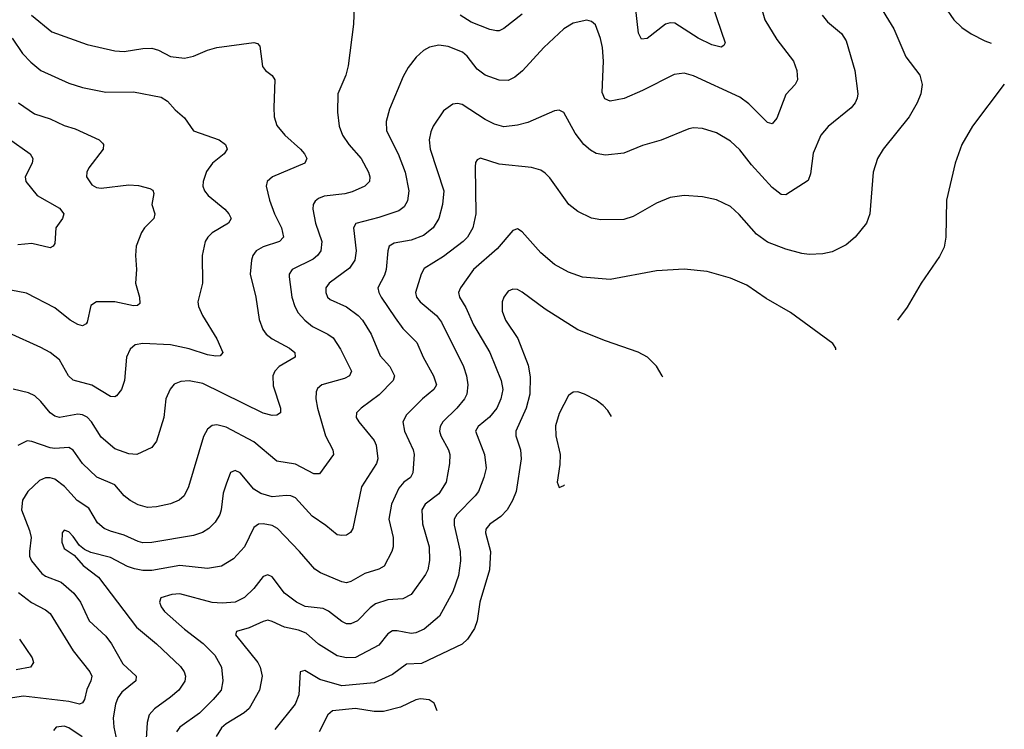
# Model space of a CAD drawing. Header units: inches. Extents: x 990586 to 1117858, y 769490 to 892071.
# Tile 159 of 248: x 1093958 to 1098214, y 831321 to 834390. Entities that reach past the tile are written whole.
import ezdxf

# ---------------------------------------------------------------- set-up
doc = ezdxf.new("R2010")
doc.units = ezdxf.units.IN
doc.header["$MEASUREMENT"] = 0
doc.layers.add('B0893', color=7, linetype='Continuous')

msp = doc.modelspace()

# ---------------------------------------------------------------- linework, layer by layer
at = {"layer": 'B0893', "color": 6}
for points, elevation in [([(1096952.7, 834450), (1097006.7, 834290), (1097002.2, 834277.8), (1096990, 834271.8), (1096950, 834281.5), (1096890.1, 834309.9), (1096790, 834375.2), (1096770, 834377.1), (1096750, 834370.3), (1096670, 834308.6), (1096645.8, 834305.8), (1096632.3, 834332.3), (1096612.8, 834510)], 4100), ([(1095405.3, 834490), (1095400.6, 834370), (1095377.6, 834190), (1095368.5, 834150), (1095333.5, 834070), (1095331.2, 833990), (1095339.1, 833930), (1095353.9, 833890), (1095380.1, 833850), (1095434.4, 833790), (1095466, 833730), (1095472.1, 833710), (1095470.7, 833690), (1095450.1, 833670), (1095394.9, 833645.2), (1095363.2, 833636.8), (1095273.8, 833626.2), (1095250, 833616.9), (1095235.2, 833604.8), (1095226.6, 833590), (1095224.5, 833570), (1095237.4, 833510), (1095264.5, 833430), (1095259.1, 833390), (1095246, 833370), (1095226, 833354), (1095135.5, 833310), (1095123.6, 833290), (1095122.6, 833277.4), (1095134.6, 833190), (1095147.1, 833150), (1095162.5, 833122.5), (1095190.7, 833090.7), (1095223.7, 833063.7), (1095290.1, 833030), (1095313.4, 833013.4), (1095344.4, 832964.4), (1095392.2, 832870), (1095383.8, 832850), (1095362.1, 832837.9), (1095263.4, 832810), (1095245.5, 832794.5), (1095240, 832780), (1095238, 832750), (1095245, 832710), (1095280.6, 832590), (1095312, 832530), (1095314.2, 832510), (1095254, 832426), (1095230, 832426.3), (1095150, 832468), (1095070, 832480.7), (1094970, 832563.6), (1094850, 832628), (1094810, 832637.2), (1094790, 832634.5), (1094770, 832619.5), (1094752.1, 832587.8), (1094688.2, 832370), (1094669, 832331), (1094647.8, 832312.2), (1094610, 832295.9), (1094550, 832283), (1094510, 832280.4), (1094470, 832291.4), (1094435.5, 832310), (1094410.2, 832330.2), (1094370, 832377.6), (1094291.7, 832411.7), (1094230.1, 832470.1), (1094190, 832527.7), (1094170, 832539), (1094110, 832535.1), (1094090, 832538), (1094010, 832566.1), (1093990, 832567.8), (1093950, 832549)], 4100), ([(1097662.9, 834470), (1097736.7, 834350), (1097787.6, 834230), (1097848.7, 834150), (1097858.1, 834110), (1097853.1, 834070), (1097837, 834030), (1097801.9, 833970), (1097690.1, 833830), (1097665.2, 833790), (1097646.4, 833730), (1097632.6, 833550), (1097617.6, 833510), (1097569, 833450), (1097530, 833416.9), (1097470, 833386.5), (1097430, 833377), (1097370, 833374.2), (1097338.2, 833378.2), (1097270, 833397.9), (1097190, 833428.2), (1097142.3, 833462.3), (1097067.6, 833547.6), (1097030, 833581.8), (1096970, 833610.2), (1096910, 833623.8), (1096830, 833629.4), (1096770, 833620.5), (1096710, 833596.4), (1096610, 833538.6), (1096570, 833525.4), (1096470, 833524.9), (1096430, 833531.8), (1096370, 833559.8), (1096331.5, 833590), (1096250, 833706.1), (1096230, 833726.8), (1096210, 833739.6), (1096170.3, 833750.3), (1096030, 833764.9), (1095950, 833791.1), (1095935.7, 833784.3), (1095928.3, 833771.8), (1095927, 833753), (1095929.8, 833550.2), (1095917.4, 833490), (1095894.2, 833450), (1095874.6, 833430), (1095790, 833365.3), (1095706.2, 833313.8), (1095693.4, 833290), (1095668.7, 833210), (1095673.4, 833190), (1095689.6, 833170), (1095759.1, 833110), (1095781.2, 833081.2), (1095876.8, 832890), (1095888.9, 832850), (1095894.4, 832810), (1095890.7, 832770), (1095880.3, 832750), (1095847.6, 832710), (1095787.2, 832650), (1095774.9, 832630), (1095773, 832610), (1095778.7, 832590), (1095812.1, 832530), (1095817.6, 832510), (1095815.4, 832470), (1095801.6, 832390), (1095770, 832338.8), (1095710, 832294.7), (1095696.2, 832270), (1095699.8, 832210), (1095727.6, 832110), (1095728.7, 832051.3), (1095722.6, 832010), (1095712.5, 831990), (1095650, 831903.9), (1095614.2, 831885.8), (1095550, 831881.5), (1095496.5, 831863.5), (1095473.3, 831846.7), (1095418.1, 831790), (1095390, 831776.5), (1095370, 831776.9), (1095350, 831787.6), (1095292.4, 831832.4), (1095270, 831843.1), (1095191.7, 831851.7), (1095154, 831870), (1095102.9, 831910), (1095050, 831980.2), (1095030, 831989.1), (1095010, 831982.1), (1094970.8, 831929.2), (1094930, 831890.5), (1094890, 831870.7), (1094833.1, 831866.9), (1094790, 831869.9), (1094650, 831906.8), (1094615.8, 831904.2), (1094568.7, 831890), (1094563, 831870), (1094569.7, 831850), (1094583.6, 831830), (1094670, 831754.2), (1094751.8, 831691.8), (1094801.3, 831641.3), (1094830.7, 831590), (1094836.5, 831530), (1094828.4, 831490), (1094794.9, 831450), (1094735.1, 831390), (1094650, 831330), (1094635.9, 831310)], 4400), ([(1097161.3, 834450), (1097178.6, 834390), (1097230, 834304), (1097302.6, 834210), (1097317.7, 834170), (1097320.5, 834130), (1097310.1, 834110), (1097270, 834066), (1097230, 833963.8), (1097210, 833940.1), (1097190, 833945.3), (1097110, 834026.5), (1097070, 834054.8), (1096870, 834147), (1096830, 834159.2), (1096787.5, 834152.5), (1096650, 834083.1), (1096571.1, 834048.9), (1096510, 834038.2), (1096487.8, 834047.8), (1096475.7, 834075.7), (1096481.7, 834210), (1096477.1, 834270), (1096468.9, 834309), (1096447.2, 834367.2), (1096430, 834382.9), (1096410, 834387.4), (1096350, 834375), (1096310, 834351), (1096224.1, 834270), (1096131.4, 834168.6), (1096098.2, 834141.8), (1096070, 834127.5), (1096030, 834128.2), (1095970, 834149.6), (1095935.9, 834175.9), (1095892.4, 834232.4), (1095871.9, 834250), (1095810, 834274), (1095770, 834280), (1095730, 834271.4), (1095703.6, 834256.4), (1095672, 834228), (1095637.2, 834182.8), (1095615.5, 834144.5), (1095556.9, 834003.1), (1095541.8, 833950), (1095544, 833910), (1095593.9, 833810), (1095623.7, 833730), (1095640.3, 833650), (1095633.9, 833606.1), (1095619.5, 833580.5), (1095596.9, 833563.1), (1095510, 833533.8), (1095411.1, 833508.9), (1095400.3, 833490), (1095412.5, 833390), (1095407.4, 833350), (1095384.3, 833315.7), (1095295.3, 833250), (1095281.8, 833230), (1095280.7, 833210), (1095288.6, 833190), (1095299.6, 833179.6), (1095370, 833148.5), (1095421.4, 833110), (1095440, 833090), (1095476.7, 833030), (1095516.7, 832936.7), (1095557.8, 832890), (1095578.7, 832850), (1095572.9, 832830), (1095512, 832768), (1095433.6, 832710), (1095414, 832690), (1095412.9, 832670), (1095424.1, 832650), (1095490.8, 832570), (1095499.5, 832550), (1095505.4, 832490), (1095500.7, 832470), (1095435.2, 832370), (1095398.3, 832190), (1095387.9, 832172.1), (1095370, 832161.1), (1095350, 832158.7), (1095330, 832162.3), (1095281.9, 832201.9), (1095222.3, 832242.3), (1095150, 832321.6), (1095130, 832330.7), (1095110, 832332.6), (1095050, 832326.6), (1095000.9, 832340.9), (1094970, 832359.7), (1094910.4, 832430), (1094890, 832439.9), (1094870, 832431), (1094850, 832381.7), (1094837.8, 832342.2), (1094829.3, 832270.7), (1094822.8, 832250), (1094802.7, 832217.3), (1094775.1, 832190), (1094747.6, 832172.4), (1094710, 832159), (1094530, 832128.1), (1094490, 832127.2), (1094470, 832133), (1094410, 832161.1), (1094350, 832177.7), (1094322.8, 832190), (1094294, 832214), (1094257.3, 832277.3), (1094206.2, 832310), (1094151.3, 832371.3), (1094110, 832403.2), (1094090, 832409.1), (1094070, 832408.2), (1094043.6, 832396.4), (1093992.7, 832350), (1093970, 832311.4), (1093966.4, 832270), (1094000.4, 832180.4), (1094007.6, 832150), (1094000.5, 832090), (1094001.3, 832070), (1094009, 832050), (1094054.6, 831994.6), (1094070, 831983.5), (1094137.2, 831957.3), (1094192.1, 831910), (1094221.7, 831870), (1094259.2, 831790), (1094330, 831723.6), (1094355.7, 831690), (1094404.1, 831604.1), (1094461.3, 831550), (1094459.8, 831530), (1094399.3, 831480.7), (1094383, 831457), (1094372.1, 831430), (1094361.5, 831370), (1094364.8, 831330), (1094377.6, 831270)], 4200), ([(1097953.4, 834450), (1097995.4, 834390), (1098030, 834356.2), (1098070, 834328.3), (1098130, 834299.1), (1098157.6, 834289.2)], 4500), ([(1094009.6, 834410), (1094097.8, 834337.8), (1094250, 834283.2), (1094370, 834255.2), (1094410, 834253), (1094490, 834265.6), (1094530, 834266.3), (1094558.7, 834258.7), (1094610, 834230.8), (1094670, 834223.5), (1094710, 834231.7), (1094770, 834257.6), (1094810, 834269.4), (1094970, 834291.2), (1094986.6, 834286.6), (1094996.1, 834276.1), (1095007.9, 834187.9), (1095020.4, 834170), (1095049.2, 834149.2), (1095061.3, 834130), (1095055.9, 834010), (1095058.7, 833970), (1095070, 833933.1), (1095104, 833890), (1095171.3, 833830), (1095188.8, 833810), (1095198.8, 833790), (1095190.8, 833769.2), (1095050.6, 833710), (1095027.5, 833690), (1095023.8, 833670), (1095038.4, 833610), (1095059.7, 833550), (1095090, 833490), (1095098.6, 833450), (1095081.5, 833430), (1095010, 833407.2), (1094979.8, 833390), (1094966.3, 833370), (1094959.8, 833350), (1094954.9, 833290), (1094978.8, 833190), (1094993.1, 833093.1), (1095009.3, 833050), (1095023.8, 833030), (1095049.2, 833010), (1095124.6, 832970), (1095147.6, 832950), (1095148.4, 832930), (1095079, 832890), (1095060.4, 832870), (1095052.3, 832850), (1095053.8, 832806.2), (1095085.2, 832710), (1095084.8, 832690), (1095070, 832678.9), (1095050, 832678), (1095010, 832688.8), (1094750, 832816.8), (1094690, 832828.7), (1094654.4, 832825.6), (1094626.2, 832813.8), (1094608.3, 832791.7), (1094590.5, 832750), (1094581.1, 832670), (1094550, 832567.7), (1094530, 832540.1), (1094464.4, 832510), (1094430, 832512.1), (1094370, 832533.3), (1094310, 832583.7), (1094268.3, 832650), (1094250, 832670.3), (1094230, 832681.4), (1094210, 832684.4), (1094130, 832669.5), (1094110, 832674.5), (1094090, 832690), (1094050, 832739.2), (1094023.8, 832763.8), (1093996.5, 832776.5), (1093930, 832791.7)], 4000), ([(1097426.2, 834410), (1097450, 834381), (1097510.4, 834330.3), (1097530, 834298.3), (1097567.7, 834170), (1097580, 834070), (1097578.2, 834050), (1097569, 834030), (1097551.5, 834008.5), (1097451.8, 833928.2), (1097420.3, 833890), (1097387.5, 833812.5), (1097376.6, 833723.4), (1097365.6, 833694.4), (1097270, 833632.8), (1097250, 833634), (1097210, 833664.2), (1097121.8, 833761.8), (1097070, 833827.1), (1097030, 833864.4), (1096970, 833900.2), (1096910, 833919.7), (1096870, 833921.9), (1096850, 833918.4), (1096730, 833869.2), (1096650, 833846.3), (1096570, 833813.1), (1096490, 833803.5), (1096450, 833811.8), (1096425.5, 833825.5), (1096396.1, 833850), (1096358.6, 833898.6), (1096310, 833988.1), (1096290, 833999.1), (1096270, 833995.4), (1096154.6, 833945.4), (1096110, 833934.4), (1096050, 833927.2), (1096010, 833937.6), (1095970, 833958.3), (1095870, 834022.6), (1095850, 834027.8), (1095830, 834024.4), (1095790, 833995.4), (1095745, 833930), (1095734.7, 833905.3), (1095728.2, 833870), (1095731.7, 833830), (1095791.4, 833650), (1095786.1, 833590), (1095769.9, 833530.1), (1095744.7, 833490), (1095703.1, 833456.9), (1095650, 833436.6), (1095576.2, 833423.8), (1095555.6, 833410), (1095548.9, 833390), (1095542.7, 833310), (1095534.9, 833285.1), (1095506.5, 833230), (1095509.9, 833210), (1095520.9, 833190), (1095580.4, 833100.4), (1095614.5, 833054.5), (1095674.3, 832994.3), (1095702.1, 832930), (1095747, 832850), (1095759, 832810), (1095748.8, 832790), (1095699, 832750), (1095630, 832680.3), (1095614.1, 832650), (1095621.9, 832610), (1095658.2, 832530), (1095662.6, 832510), (1095657.2, 832430), (1095647.2, 832410), (1095618.7, 832390), (1095596.2, 832363.8), (1095565.2, 832294.8), (1095554.2, 832230), (1095572.1, 832150), (1095572.4, 832110), (1095567.3, 832090), (1095533.8, 832026.2), (1095510, 832013.1), (1095450, 831994.5), (1095390, 831960.2), (1095370, 831954.8), (1095350, 831958.2), (1095257.9, 831997.9), (1095233.3, 832013.3), (1095167.7, 832090), (1095071.9, 832190), (1095050, 832202.3), (1095010, 832210.2), (1094990, 832208.1), (1094970, 832194.3), (1094929.8, 832110.2), (1094881.9, 832058.1), (1094830, 832026.1), (1094770, 832016.3), (1094650, 832029.2), (1094530, 832007.8), (1094490, 832007.9), (1094454.8, 832014.8), (1094424.8, 832024.8), (1094350, 832063.3), (1094265, 832085), (1094237.8, 832097.8), (1094216.2, 832116.2), (1094190, 832154.7), (1094170, 832175.2), (1094150, 832181.5), (1094142.5, 832170), (1094139.7, 832130), (1094150, 832103.5), (1094193.8, 832073.8), (1094232.5, 832030), (1094298.3, 831978.3), (1094462.8, 831762.8), (1094549.8, 831690), (1094652.7, 831592.7), (1094668.9, 831570), (1094674.7, 831550), (1094671.6, 831528.4), (1094645.4, 831490), (1094610, 831459.1), (1094540.2, 831410), (1094517.1, 831382.9), (1094509.1, 831350.9), (1094503.7, 831256.3)], 4300), ([(1096130, 834413.3), (1096050, 834352.5), (1096030, 834342.4), (1096018.4, 834341.6), (1095990, 834347.1), (1095910, 834379.8), (1095862.1, 834410)], 4100), ([(1093926.1, 834310), (1093970, 834244.1), (1094006.4, 834206.4), (1094050, 834170.6), (1094170, 834115.5), (1094230, 834096.1), (1094330, 834075.9), (1094450, 834077.3), (1094570, 834055.6), (1094597.6, 834037.6), (1094630, 834000.3), (1094670, 833965), (1094709.9, 833909.9), (1094819.8, 833870), (1094847.7, 833850), (1094855.2, 833830), (1094842.6, 833810), (1094791.8, 833770), (1094766, 833734), (1094750.8, 833690), (1094750.3, 833670), (1094756.7, 833650), (1094772.1, 833630), (1094844.6, 833570), (1094862.8, 833550), (1094871.5, 833530), (1094860.7, 833510), (1094790, 833468.5), (1094771.2, 833450), (1094759.6, 833430), (1094747.5, 833370), (1094748.4, 833250), (1094727.7, 833170), (1094730.9, 833150), (1094749, 833110), (1094810.4, 833010), (1094836.1, 832950), (1094824.4, 832935.6), (1094805.8, 832934.2), (1094770, 832939.8), (1094690, 832966.4), (1094610, 832983.9), (1094490, 832989.8), (1094456.7, 832983.3), (1094435.4, 832964.6), (1094420, 832930), (1094411.8, 832830), (1094398.5, 832790), (1094377.2, 832762.8), (1094370, 832759.2), (1094350, 832760.5), (1094270, 832809.5), (1094190, 832831.1), (1094169.5, 832849.5), (1094130, 832918.4), (1094090.2, 832950), (1094050, 832972.4), (1093910, 833036.3)], 3900), ([(1098213.7, 834111.1), (1098076, 833930), (1098030.8, 833850), (1098002, 833770), (1097964, 833610), (1097960.9, 833450), (1097953.5, 833406.5), (1097934.2, 833365.7), (1097853.7, 833250), (1097793.2, 833146.8), (1097752.2, 833090.8)], 4500), ([(1093953.4, 834030), (1094022.2, 833982.2), (1094090, 833961), (1094150, 833933.1), (1094197.6, 833917.6), (1094301, 833870), (1094316, 833856), (1094320.5, 833850), (1094318.8, 833830), (1094257.5, 833750), (1094247.7, 833730), (1094247.3, 833710), (1094270, 833675.7), (1094290, 833664.7), (1094310, 833661.8), (1094430, 833675.6), (1094472.4, 833672.4), (1094520.1, 833660.2), (1094533, 833653), (1094538.3, 833638.3), (1094530, 833590), (1094542.9, 833550), (1094537.8, 833530), (1094497.9, 833490), (1094484.5, 833470), (1094461.3, 833410), (1094458.2, 833370), (1094463.2, 833310), (1094458.4, 833250), (1094476.2, 833190), (1094477, 833163), (1094466.8, 833153.2), (1094450, 833153.1), (1094370, 833170.4), (1094290, 833170), (1094266.4, 833153.6), (1094250, 833082.3), (1094245.4, 833074.6), (1094230, 833065.9), (1094210, 833071.3), (1094176.8, 833090), (1094110, 833143.9), (1093987.7, 833207.7), (1093890, 833226.2)], 3800), ([(1093910, 833875.6), (1094003.9, 833810), (1094014.7, 833790), (1094012.3, 833770), (1093981.8, 833710), (1093984.4, 833690), (1094033.2, 833630), (1094130, 833575.3), (1094148.3, 833550), (1094143, 833530), (1094114.1, 833490), (1094110, 833421.7), (1094103.2, 833410), (1094090, 833403.5), (1094010, 833421.4), (1093950, 833416.3)], 3700), ([(1097485.6, 832962.8), (1097485.7, 832970), (1097472.6, 832990), (1097290, 833123.8), (1097183.8, 833183.8), (1097101.2, 833241.2), (1097030, 833271.4), (1096930, 833300.9), (1096830, 833310.9), (1096710, 833303.8), (1096510, 833265.8), (1096390, 833276.5), (1096330, 833298.2), (1096270, 833331.4), (1096210, 833381.8), (1096130, 833472.8), (1096110, 833485.3), (1096090, 833478.4), (1096021.5, 833398.5), (1095919.9, 833310), (1095862.7, 833230), (1095854.4, 833210), (1095859, 833190), (1095885.8, 833145.7), (1095919.2, 833070), (1095990.7, 832950), (1096039.1, 832830), (1096046.5, 832790), (1096038.4, 832750), (1096020.8, 832710), (1095989.2, 832670.8), (1095939.2, 832630), (1095928.5, 832610), (1095967, 832510), (1095974.3, 832450), (1095964.3, 832410), (1095941, 832350), (1095927.1, 832330), (1095847.3, 832250), (1095836.3, 832230), (1095836.4, 832203.6), (1095862.5, 832090), (1095864, 832050), (1095854.6, 831985.4), (1095830, 831915.1), (1095772.6, 831810), (1095705.9, 831754.1), (1095670, 831737.7), (1095650, 831735.1), (1095590, 831747.3), (1095570, 831746), (1095550, 831733.3), (1095510, 831684.4), (1095410, 831631), (1095370, 831630.4), (1095330, 831638.7), (1095250, 831689.3), (1095196.9, 831736.9), (1095162.8, 831750), (1095103.2, 831763.2), (1095050, 831787.5), (1095030, 831792.2), (1095010, 831787.5), (1094950, 831759.8), (1094895.9, 831744.1), (1094890.9, 831730), (1094987.2, 831610), (1094997.7, 831590), (1095005.8, 831550), (1094994.5, 831490), (1094950, 831410.2), (1094928.6, 831391.4), (1094850, 831345), (1094830, 831326.5), (1094807.3, 831290)], 4500), ([(1096737.3, 832843.8), (1096734.9, 832850), (1096711.2, 832891.2), (1096671.5, 832930), (1096631.5, 832951.5), (1096490, 833000.5), (1096370, 833048.9), (1096230, 833137.9), (1096130, 833211.9), (1096110, 833222.8), (1096090, 833225), (1096070, 833215.2), (1096050, 833189.9), (1096042.8, 833170), (1096043, 833130), (1096058.5, 833090), (1096110.9, 833010.9), (1096155.8, 832895.8), (1096164.6, 832844.6), (1096163.7, 832770), (1096146.7, 832710), (1096101.9, 832610), (1096102.3, 832590), (1096122.4, 832530), (1096124.9, 832490), (1096103.4, 832350), (1096087.9, 832310), (1096064.8, 832270), (1096038.3, 832241.7), (1095990, 832208.3), (1095972.9, 832187.1), (1095971.3, 832170), (1095992.4, 832090), (1095989.1, 832010.9), (1095947.1, 831870), (1095936.1, 831790), (1095923.4, 831756.6), (1095893.9, 831710), (1095870.5, 831689.5), (1095694.7, 831605.3), (1095630, 831602.7), (1095570, 831557.6), (1095490, 831521.4), (1095350, 831508.3), (1095255.6, 831535.6), (1095190, 831575), (1095170.4, 831569.6), (1095164, 831470), (1095149.1, 831430), (1095060.3, 831319.7)], 4600), ([(1096370, 832780.1), (1096350, 832779.4), (1096330, 832764.2), (1096290, 832686.4), (1096274, 832634), (1096276.1, 832590), (1096293.7, 832510), (1096293.3, 832466.7), (1096281.5, 832390), (1096290, 832367.1), (1096310, 832375.4), (1096312.6, 832377.6)], 4700), ([(1096515.9, 832674.3), (1096499.7, 832699.7), (1096480.7, 832720.7), (1096450, 832743.7), (1096399.9, 832770), (1096370, 832780.1)], 4700), ([(1093952.7, 831912.7), (1094009.2, 831869.2), (1094070, 831837.7), (1094090, 831821.3), (1094190, 831660.2), (1094261.2, 831570), (1094270, 831550), (1094265.6, 831530), (1094247.7, 831492.3), (1094238.3, 831450), (1094230, 831435), (1094216.6, 831430), (1094170, 831441.2), (1093975.2, 831464.8), (1093889.5, 831450.5)], 4100), ([(1093958, 831710), (1094011.5, 831630), (1094017.7, 831610), (1094004.8, 831590), (1093942.6, 831577.4)], 4000), ([(1095763, 831400), (1095750, 831433.5), (1095728.1, 831448.1), (1095690, 831452.3), (1095670, 831448.3), (1095603.8, 831416.2), (1095530, 831398.3), (1095490, 831398.1), (1095410, 831410.9), (1095310, 831400.4), (1095290, 831382.7), (1095252.7, 831310)], 4700), ([(1094228.6, 831288.6), (1094170, 831327.3), (1094150, 831334.6), (1094115.3, 831330), (1094104.6, 831315.4)], 4200)]:
    msp.add_lwpolyline(points, dxfattribs=dict(at, elevation=elevation))

doc.saveas('drawing.dxf')
